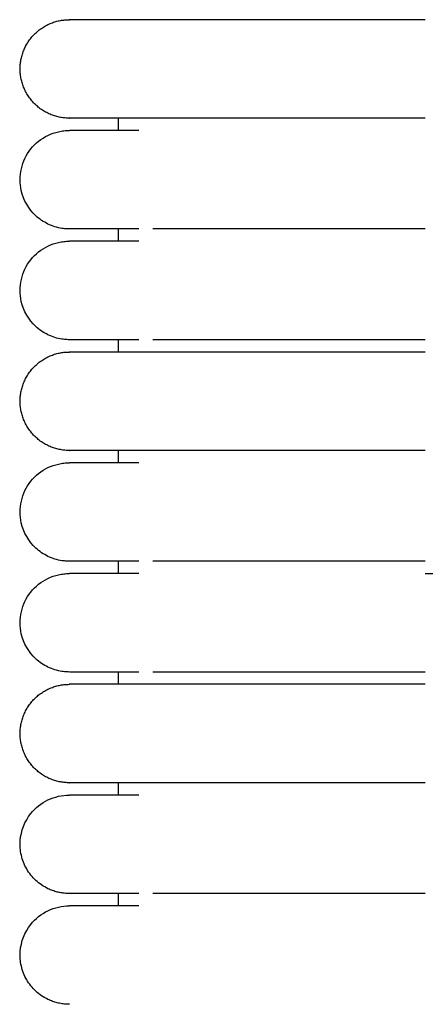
# Model space of a CAD drawing. Header units: millimetres. Extents: x -31695 to -19845, y -5614 to 7253.
# Tile 124 of 256: x -31406 to -31390, y 5315 to 5355. Entities that reach past the tile are written whole.
import ezdxf

# ---------------------------------------------------------------- set-up
doc = ezdxf.new("R2010")
doc.units = ezdxf.units.MM
doc.layers.add('2d', color=7, linetype='Continuous', true_color=0x000000)

msp = doc.modelspace()

# ---------------------------------------------------------------- linework, layer by layer
at = {"layer": '2d', "linetype": 'Continuous', "lineweight": -3}
for points, weights, knots in [([(-31404.204, 5351.495), (-31406.204, 5351.495), (-31406.204, 5353.495), (-31406.204, 5355.495), (-31404.204, 5355.495)], [1, 0.707106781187, 1, 0.707106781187, 1], [0, 0, 0, 1.570796, 1.570796, 3.141593, 3.141593, 3.141593]), ([(-31389.743, 5355.495), (-31394.714, 5355.495), (-31398.229, 5355.495), (-31400.58, 5355.495), (-31401.385, 5355.495)], [1, 0.853553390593, 0.853553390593, 0.853553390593, 0.919067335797], [0, 0, 0, 9.941125, 9.941125, 16.590224, 16.590224, 16.590224]), ([(-31389.743, 5351.495), (-31394.714, 5351.495), (-31398.229, 5351.495), (-31400.58, 5351.495), (-31401.385, 5351.495)], [1, 0.853553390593, 0.853553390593, 0.853553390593, 0.919067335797], [0, 0, 0, 9.941125, 9.941125, 16.590224, 16.590224, 16.590224]), ([(-31404.204, 5337.995), (-31406.204, 5337.995), (-31406.204, 5339.995), (-31406.204, 5341.995), (-31404.204, 5341.995)], [1, 0.707106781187, 1, 0.707106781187, 1], [0, 0, 0, 1.570796, 1.570796, 3.141593, 3.141593, 3.141593]), ([(-31389.743, 5341.995), (-31394.714, 5341.995), (-31398.229, 5341.995), (-31400.58, 5341.995), (-31401.385, 5341.995)], [1, 0.853553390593, 0.853553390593, 0.853553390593, 0.919067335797], [0, 0, 0, 9.941125, 9.941125, 16.590224, 16.590224, 16.590224]), ([(-31389.743, 5337.995), (-31394.714, 5337.995), (-31398.229, 5337.995), (-31400.58, 5337.995), (-31401.385, 5337.995)], [1, 0.853553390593, 0.853553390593, 0.853553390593, 0.919067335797], [0, 0, 0, 9.941125, 9.941125, 16.590224, 16.590224, 16.590224]), ([(-31404.204, 5324.495), (-31406.204, 5324.495), (-31406.204, 5326.495), (-31406.204, 5328.495), (-31404.204, 5328.495)], [1, 0.707106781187, 1, 0.707106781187, 1], [0, 0, 0, 1.570796, 1.570796, 3.141593, 3.141593, 3.141593]), ([(-31389.743, 5328.495), (-31394.714, 5328.495), (-31398.229, 5328.495), (-31400.58, 5328.495), (-31401.385, 5328.495)], [1, 0.853553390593, 0.853553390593, 0.853553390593, 0.919067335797], [0, 0, 0, 9.941125, 9.941125, 16.590224, 16.590224, 16.590224]), ([(-31389.743, 5324.495), (-31394.714, 5324.495), (-31398.229, 5324.495), (-31400.58, 5324.495), (-31401.385, 5324.495)], [1, 0.853553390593, 0.853553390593, 0.853553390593, 0.919067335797], [0, 0, 0, 9.941125, 9.941125, 16.590224, 16.590224, 16.590224])]:
    msp.add_rational_spline(points, weights, degree=2, knots=knots, dxfattribs=at)
for points in [[(-31401.385, 5355.495), (-31404.204, 5355.495), (-31404.204, 5355.495)], [(-31401.385, 5351.495), (-31404.204, 5351.495), (-31404.204, 5351.495)], [(-31401.385, 5341.995), (-31404.204, 5341.995), (-31404.204, 5341.995)], [(-31401.385, 5337.995), (-31404.204, 5337.995), (-31404.204, 5337.995)], [(-31401.385, 5328.495), (-31404.204, 5328.495), (-31404.204, 5328.495)], [(-31401.385, 5324.495), (-31404.204, 5324.495), (-31404.204, 5324.495)]]:
    msp.add_rational_spline(points, [0.919067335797, 0.951503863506, 1], degree=2, dxfattribs=at)
for points, degree in [([(-31402.204, 5350.995), (-31402.204, 5351.245), (-31402.204, 5351.495)], 2), ([(-31402.204, 5346.495), (-31402.204, 5346.745), (-31402.204, 5346.995)], 2), ([(-31402.204, 5341.995), (-31402.204, 5342.245), (-31402.204, 5342.495)], 2), ([(-31402.204, 5337.495), (-31402.204, 5337.745), (-31402.204, 5337.995)], 2), ([(-31402.204, 5332.995), (-31402.204, 5333.245), (-31402.204, 5333.495)], 2), ([(-31389.743, 5332.995), (-31380.974, 5332.995), (-31372.204, 5332.995)], 2), ([(-31402.204, 5328.495), (-31402.204, 5328.745), (-31402.204, 5328.995)], 2), ([(-31402.204, 5323.995), (-31402.204, 5324.245), (-31402.204, 5324.495)], 2), ([(-31404.2, 5319.995), (-31404.2, 5319.995), (-31404.2, 5319.995), (-31404.199, 5319.995)], 3), ([(-31402.204, 5319.495), (-31402.204, 5319.745), (-31402.204, 5319.995)], 2)]:
    msp.add_open_spline(points, degree=degree, dxfattribs=at)
for points, knots in [([(-31404.205, 5346.995), (-31404.238, 5346.995), (-31404.271, 5346.996), (-31404.371, 5347.001), (-31404.437, 5347.008), (-31404.503, 5347.017), (-31404.7, 5347.047), (-31404.892, 5347.107), (-31405.072, 5347.193), (-31405.252, 5347.28), (-31405.419, 5347.393), (-31405.565, 5347.529), (-31405.857, 5347.8), (-31406.066, 5348.161), (-31406.155, 5348.55), (-31406.221, 5348.842), (-31406.221, 5349.149), (-31406.154, 5349.44), (-31406.088, 5349.732), (-31405.955, 5350.008), (-31405.768, 5350.242), (-31405.582, 5350.476), (-31405.342, 5350.667), (-31405.072, 5350.797), (-31404.937, 5350.862), (-31404.795, 5350.912), (-31404.649, 5350.945), (-31404.576, 5350.962), (-31404.503, 5350.974), (-31404.391, 5350.987), (-31404.354, 5350.99), (-31404.288, 5350.993), (-31404.232, 5350.994), (-31404.204, 5350.995)], [23.444778, 23.444778, 23.444778, 23.444778, 23.445137, 23.445137, 23.445855, 23.445855, 23.445855, 24.046304, 24.046304, 24.046304, 24.647118, 24.647118, 24.647118, 25.861406, 25.861406, 25.861406, 26.766965, 26.766965, 26.766965, 27.671869, 27.671869, 27.671869, 28.577128, 28.577128, 28.577128, 29.026864, 29.026864, 29.026864, 29.266302, 29.266302, 29.386013, 29.386013, 29.475737, 29.475737, 29.475737, 29.475737]), ([(-31401.385, 5350.995), (-31402.071, 5350.995), (-31402.632, 5350.995), (-31403.066, 5350.995), (-31403.436, 5350.995), (-31403.715, 5350.995), (-31403.904, 5350.995), (-31404.092, 5350.995), (-31404.191, 5350.995), (-31404.204, 5350.995)], [0, 0, 0, 0, 8.649968, 8.649968, 8.649968, 15.950267, 15.950267, 15.950267, 23.144584, 23.144584, 23.144584, 23.144584]), ([(-31401.387, 5346.995), (-31402.07, 5346.995), (-31402.631, 5346.995), (-31403.067, 5346.995), (-31403.437, 5346.995), (-31403.715, 5346.995), (-31403.904, 5346.995), (-31404.092, 5346.995), (-31404.191, 5346.995), (-31404.204, 5346.995)], [0.006565, 0.006565, 0.006565, 0.006565, 8.58507, 8.58507, 8.58507, 15.830676, 15.830676, 15.830676, 22.971093, 22.971093, 22.971093, 22.971093]), ([(-31389.743, 5346.995), (-31389.943, 5346.995), (-31390.148, 5346.995), (-31390.347, 5346.995), (-31390.549, 5346.995), (-31390.75, 5346.995), (-31390.951, 5346.995), (-31391.152, 5346.995), (-31391.353, 5346.995), (-31391.553, 5346.995), (-31391.753, 5346.995), (-31391.952, 5346.995), (-31392.151, 5346.995), (-31392.35, 5346.995), (-31392.547, 5346.995), (-31392.744, 5346.995), (-31392.94, 5346.995), (-31393.136, 5346.995), (-31393.33, 5346.995), (-31393.524, 5346.995), (-31393.716, 5346.995), (-31393.907, 5346.995), (-31394.098, 5346.995), (-31394.287, 5346.995), (-31394.474, 5346.995), (-31394.662, 5346.995), (-31394.847, 5346.995), (-31395.029, 5346.995), (-31395.21, 5346.995), (-31395.389, 5346.995), (-31395.564, 5346.995), (-31395.739, 5346.995), (-31395.911, 5346.995), (-31396.08, 5346.995), (-31396.249, 5346.995), (-31396.414, 5346.995), (-31396.576, 5346.995), (-31396.738, 5346.995), (-31396.897, 5346.995), (-31397.051, 5346.995), (-31397.206, 5346.995), (-31397.358, 5346.995), (-31397.505, 5346.995), (-31397.579, 5346.995), (-31397.652, 5346.995), (-31397.724, 5346.995), (-31397.795, 5346.995), (-31397.866, 5346.995), (-31397.936, 5346.995), (-31398.076, 5346.995), (-31398.212, 5346.995), (-31398.344, 5346.995), (-31398.346, 5346.995), (-31398.348, 5346.995), (-31398.356, 5346.995), (-31398.36, 5346.995), (-31398.364, 5346.995), (-31398.368, 5346.995), (-31398.376, 5346.995), (-31398.383, 5346.995), (-31398.391, 5346.995), (-31398.395, 5346.995), (-31398.399, 5346.995), (-31398.403, 5346.995), (-31398.407, 5346.995), (-31398.41, 5346.995), (-31398.414, 5346.995), (-31398.418, 5346.995), (-31398.422, 5346.995), (-31398.426, 5346.995), (-31398.43, 5346.995), (-31398.434, 5346.995), (-31398.437, 5346.995), (-31398.468, 5346.995), (-31398.499, 5346.995), (-31398.53, 5346.995), (-31398.56, 5346.995), (-31398.591, 5346.995), (-31398.621, 5346.995), (-31398.651, 5346.995), (-31398.681, 5346.995), (-31398.712, 5346.995), (-31398.727, 5346.995), (-31398.742, 5346.995), (-31398.756, 5346.995), (-31398.764, 5346.995), (-31398.771, 5346.995), (-31398.779, 5346.995), (-31398.786, 5346.995), (-31398.794, 5346.995), (-31398.801, 5346.995), (-31398.831, 5346.995), (-31398.861, 5346.995), (-31398.89, 5346.995), (-31398.949, 5346.995), (-31399.007, 5346.995), (-31399.065, 5346.995), (-31399.123, 5346.995), (-31399.18, 5346.995), (-31399.236, 5346.995), (-31399.243, 5346.995), (-31399.25, 5346.995), (-31399.257, 5346.995), (-31399.264, 5346.995), (-31399.271, 5346.995), (-31399.278, 5346.995), (-31399.292, 5346.995), (-31399.306, 5346.995), (-31399.32, 5346.995), (-31399.348, 5346.995), (-31399.376, 5346.995), (-31399.403, 5346.995), (-31399.458, 5346.995), (-31399.513, 5346.995), (-31399.566, 5346.995), (-31399.62, 5346.995), (-31399.673, 5346.995), (-31399.725, 5346.995), (-31399.751, 5346.995), (-31399.777, 5346.995), (-31399.802, 5346.995), (-31399.828, 5346.995), (-31399.853, 5346.995), (-31399.879, 5346.995), (-31399.904, 5346.995), (-31399.929, 5346.995), (-31399.954, 5346.995), (-31399.966, 5346.995), (-31399.979, 5346.995), (-31399.991, 5346.995), (-31400.003, 5346.995), (-31400.016, 5346.995), (-31400.028, 5346.995), (-31400.04, 5346.995), (-31400.052, 5346.995), (-31400.064, 5346.995), (-31400.07, 5346.995), (-31400.077, 5346.995), (-31400.083, 5346.995), (-31400.089, 5346.995), (-31400.095, 5346.995), (-31400.101, 5346.995), (-31400.107, 5346.995), (-31400.113, 5346.995), (-31400.119, 5346.995), (-31400.125, 5346.995), (-31400.131, 5346.995), (-31400.137, 5346.995), (-31400.148, 5346.995), (-31400.16, 5346.995), (-31400.172, 5346.995), (-31400.22, 5346.995), (-31400.266, 5346.995), (-31400.311, 5346.995), (-31400.357, 5346.995), (-31400.401, 5346.995), (-31400.445, 5346.995), (-31400.451, 5346.995), (-31400.456, 5346.995), (-31400.461, 5346.995), (-31400.467, 5346.995), (-31400.472, 5346.995), (-31400.478, 5346.995), (-31400.483, 5346.995), (-31400.488, 5346.995), (-31400.494, 5346.995), (-31400.499, 5346.995), (-31400.505, 5346.995), (-31400.51, 5346.995), (-31400.531, 5346.995), (-31400.552, 5346.995), (-31400.573, 5346.995), (-31400.584, 5346.995), (-31400.594, 5346.995), (-31400.604, 5346.995), (-31400.615, 5346.995), (-31400.625, 5346.995), (-31400.635, 5346.995), (-31400.64, 5346.995), (-31400.645, 5346.995), (-31400.651, 5346.995), (-31400.653, 5346.995), (-31400.656, 5346.995), (-31400.666, 5346.995), (-31400.676, 5346.995), (-31400.686, 5346.995), (-31400.696, 5346.995), (-31400.701, 5346.995), (-31400.706, 5346.995), (-31400.711, 5346.995), (-31400.716, 5346.995), (-31400.721, 5346.995), (-31400.726, 5346.995), (-31400.728, 5346.995), (-31400.73, 5346.995), (-31400.74, 5346.995), (-31400.745, 5346.995), (-31400.75, 5346.995), (-31400.809, 5346.995)], [0, 0, 0, 0, 0.610352, 0.610352, 0.610352, 1.221914, 1.221914, 1.221914, 1.834593, 1.834593, 1.834593, 2.448279, 2.448279, 2.448279, 3.062869, 3.062869, 3.062869, 3.678272, 3.678272, 3.678272, 4.294421, 4.294421, 4.294421, 4.911292, 4.911292, 4.911292, 5.527268, 5.527268, 5.527268, 6.137545, 6.137545, 6.137545, 6.742439, 6.742439, 6.742439, 7.34201, 7.34201, 7.34201, 7.936189, 7.936189, 7.936189, 8.524855, 8.524855, 8.524855, 8.817036, 8.817036, 8.817036, 9.107758, 9.107758, 9.107758, 9.684719, 9.684719, 9.684719, 9.701619, 9.701619, 9.701619, 9.718528, 9.718528, 9.718528, 9.752369, 9.752369, 9.752369, 9.769301, 9.769301, 9.769301, 9.786241, 9.786241, 9.786241, 9.803188, 9.803188, 9.803188, 9.820142, 9.820142, 9.820142, 9.956045, 9.956045, 9.956045, 10.092419, 10.092419, 10.092419, 10.229258, 10.229258, 10.229258, 10.297849, 10.297849, 10.297849, 10.332188, 10.332188, 10.332188, 10.366554, 10.366554, 10.366554, 10.504303, 10.504303, 10.504303, 10.781133, 10.781133, 10.781133, 11.059703, 11.059703, 11.059703, 11.094645, 11.094645, 11.094645, 11.129613, 11.129613, 11.129613, 11.199627, 11.199627, 11.199627, 11.339971, 11.339971, 11.339971, 11.621902, 11.621902, 11.621902, 11.905464, 11.905464, 11.905464, 12.047848, 12.047848, 12.047848, 12.19063, 12.19063, 12.19063, 12.333808, 12.333808, 12.333808, 12.405545, 12.405545, 12.405545, 12.47738, 12.47738, 12.47738, 12.549314, 12.549314, 12.549314, 12.585317, 12.585317, 12.585317, 12.621345, 12.621345, 12.621345, 12.657398, 12.657398, 12.657398, 12.693474, 12.693474, 12.693474, 12.765701, 12.765701, 12.765701, 13.055579, 13.055579, 13.055579, 13.347016, 13.347016, 13.347016, 13.383555, 13.383555, 13.383555, 13.420119, 13.420119, 13.420119, 13.456707, 13.456707, 13.456707, 13.49332, 13.49332, 13.49332, 13.640015, 13.640015, 13.640015, 13.71351, 13.71351, 13.71351, 13.787103, 13.787103, 13.787103, 13.823937, 13.823937, 13.823937, 13.860796, 13.860796, 13.860796, 13.934588, 13.934588, 13.934588, 13.971521, 13.971521, 13.971521, 14.008479, 14.008479, 14.008479, 14.045462, 14.045462, 14.045462, 14.08247, 14.08247, 14.08247, 14.08247]), ([(-31404.205, 5342.495), (-31404.238, 5342.495), (-31404.271, 5342.496), (-31404.371, 5342.501), (-31404.437, 5342.508), (-31404.503, 5342.517), (-31404.7, 5342.547), (-31404.892, 5342.607), (-31405.072, 5342.693), (-31405.252, 5342.78), (-31405.419, 5342.893), (-31405.565, 5343.029), (-31405.857, 5343.3), (-31406.066, 5343.661), (-31406.155, 5344.05), (-31406.221, 5344.342), (-31406.221, 5344.649), (-31406.154, 5344.94), (-31406.088, 5345.232), (-31405.955, 5345.508), (-31405.768, 5345.742), (-31405.582, 5345.976), (-31405.342, 5346.167), (-31405.072, 5346.297), (-31404.937, 5346.362), (-31404.795, 5346.412), (-31404.649, 5346.445), (-31404.576, 5346.462), (-31404.503, 5346.474), (-31404.391, 5346.487), (-31404.354, 5346.49), (-31404.288, 5346.493), (-31404.232, 5346.494), (-31404.204, 5346.495)], [23.44531, 23.44531, 23.44531, 23.44531, 23.445492, 23.445492, 23.445855, 23.445855, 23.445855, 24.046304, 24.046304, 24.046304, 24.647119, 24.647119, 24.647119, 25.861406, 25.861406, 25.861406, 26.766966, 26.766966, 26.766966, 27.671869, 27.671869, 27.671869, 28.577128, 28.577128, 28.577128, 29.026865, 29.026865, 29.026865, 29.266302, 29.266302, 29.386013, 29.386013, 29.475738, 29.475738, 29.475738, 29.475738]), ([(-31401.385, 5346.495), (-31402.071, 5346.495), (-31402.632, 5346.495), (-31403.066, 5346.495), (-31403.436, 5346.495), (-31403.715, 5346.495), (-31403.904, 5346.495), (-31404.092, 5346.495), (-31404.191, 5346.495), (-31404.204, 5346.495)], [0, 0, 0, 0, 8.649968, 8.649968, 8.649968, 15.950267, 15.950267, 15.950267, 23.144584, 23.144584, 23.144584, 23.144584]), ([(-31401.387, 5342.495), (-31402.07, 5342.495), (-31402.631, 5342.495), (-31403.067, 5342.495), (-31403.437, 5342.495), (-31403.715, 5342.495), (-31403.904, 5342.495), (-31404.092, 5342.495), (-31404.191, 5342.495), (-31404.204, 5342.495)], [0.006565, 0.006565, 0.006565, 0.006565, 8.585071, 8.585071, 8.585071, 15.830677, 15.830677, 15.830677, 22.971094, 22.971094, 22.971094, 22.971094]), ([(-31389.743, 5342.495), (-31389.943, 5342.495), (-31390.148, 5342.495), (-31390.347, 5342.495), (-31390.549, 5342.495), (-31390.75, 5342.495), (-31390.951, 5342.495), (-31391.152, 5342.495), (-31391.353, 5342.495), (-31391.553, 5342.495), (-31391.753, 5342.495), (-31391.952, 5342.495), (-31392.151, 5342.495), (-31392.35, 5342.495), (-31392.547, 5342.495), (-31392.744, 5342.495), (-31392.94, 5342.495), (-31393.136, 5342.495), (-31393.33, 5342.495), (-31393.524, 5342.495), (-31393.716, 5342.495), (-31393.907, 5342.495), (-31394.098, 5342.495), (-31394.287, 5342.495), (-31394.474, 5342.495), (-31394.662, 5342.495), (-31394.847, 5342.495), (-31395.029, 5342.495), (-31395.21, 5342.495), (-31395.389, 5342.495), (-31395.564, 5342.495), (-31395.739, 5342.495), (-31395.911, 5342.495), (-31396.08, 5342.495), (-31396.248, 5342.495), (-31396.414, 5342.495), (-31396.576, 5342.495), (-31396.738, 5342.495), (-31396.897, 5342.495), (-31397.051, 5342.495), (-31397.206, 5342.495), (-31397.358, 5342.495), (-31397.505, 5342.495), (-31397.579, 5342.495), (-31397.652, 5342.495), (-31397.724, 5342.495), (-31397.795, 5342.495), (-31397.866, 5342.495), (-31397.936, 5342.495), (-31398.076, 5342.495), (-31398.212, 5342.495), (-31398.344, 5342.495), (-31398.346, 5342.495), (-31398.348, 5342.495), (-31398.356, 5342.495), (-31398.36, 5342.495), (-31398.364, 5342.495), (-31398.368, 5342.495), (-31398.376, 5342.495), (-31398.383, 5342.495), (-31398.391, 5342.495), (-31398.395, 5342.495), (-31398.399, 5342.495), (-31398.403, 5342.495), (-31398.407, 5342.495), (-31398.41, 5342.495), (-31398.414, 5342.495), (-31398.418, 5342.495), (-31398.422, 5342.495), (-31398.426, 5342.495), (-31398.43, 5342.495), (-31398.434, 5342.495), (-31398.437, 5342.495), (-31398.468, 5342.495), (-31398.499, 5342.495), (-31398.53, 5342.495), (-31398.56, 5342.495), (-31398.591, 5342.495), (-31398.621, 5342.495), (-31398.651, 5342.495), (-31398.681, 5342.495), (-31398.712, 5342.495), (-31398.727, 5342.495), (-31398.742, 5342.495), (-31398.756, 5342.495), (-31398.764, 5342.495), (-31398.771, 5342.495), (-31398.779, 5342.495), (-31398.786, 5342.495), (-31398.794, 5342.495), (-31398.801, 5342.495), (-31398.831, 5342.495), (-31398.861, 5342.495), (-31398.89, 5342.495), (-31398.949, 5342.495), (-31399.007, 5342.495), (-31399.065, 5342.495), (-31399.123, 5342.495), (-31399.18, 5342.495), (-31399.236, 5342.495), (-31399.243, 5342.495), (-31399.25, 5342.495), (-31399.257, 5342.495), (-31399.264, 5342.495), (-31399.271, 5342.495), (-31399.278, 5342.495), (-31399.292, 5342.495), (-31399.306, 5342.495), (-31399.32, 5342.495), (-31399.348, 5342.495), (-31399.376, 5342.495), (-31399.403, 5342.495), (-31399.458, 5342.495), (-31399.513, 5342.495), (-31399.566, 5342.495), (-31399.62, 5342.495), (-31399.673, 5342.495), (-31399.725, 5342.495), (-31399.751, 5342.495), (-31399.777, 5342.495), (-31399.802, 5342.495), (-31399.828, 5342.495), (-31399.853, 5342.495), (-31399.879, 5342.495), (-31399.904, 5342.495), (-31399.929, 5342.495), (-31399.954, 5342.495), (-31399.966, 5342.495), (-31399.979, 5342.495), (-31399.991, 5342.495), (-31400.003, 5342.495), (-31400.016, 5342.495), (-31400.028, 5342.495), (-31400.04, 5342.495), (-31400.052, 5342.495), (-31400.064, 5342.495), (-31400.07, 5342.495), (-31400.077, 5342.495), (-31400.083, 5342.495), (-31400.089, 5342.495), (-31400.095, 5342.495), (-31400.101, 5342.495), (-31400.107, 5342.495), (-31400.113, 5342.495), (-31400.119, 5342.495), (-31400.125, 5342.495), (-31400.131, 5342.495), (-31400.137, 5342.495), (-31400.148, 5342.495), (-31400.16, 5342.495), (-31400.172, 5342.495), (-31400.22, 5342.495), (-31400.266, 5342.495), (-31400.311, 5342.495), (-31400.357, 5342.495), (-31400.401, 5342.495), (-31400.445, 5342.495), (-31400.451, 5342.495), (-31400.456, 5342.495), (-31400.461, 5342.495), (-31400.467, 5342.495), (-31400.472, 5342.495), (-31400.478, 5342.495), (-31400.483, 5342.495), (-31400.488, 5342.495), (-31400.494, 5342.495), (-31400.499, 5342.495), (-31400.505, 5342.495), (-31400.51, 5342.495), (-31400.531, 5342.495), (-31400.552, 5342.495), (-31400.573, 5342.495), (-31400.584, 5342.495), (-31400.594, 5342.495), (-31400.604, 5342.495), (-31400.615, 5342.495), (-31400.625, 5342.495), (-31400.635, 5342.495), (-31400.64, 5342.495), (-31400.645, 5342.495), (-31400.651, 5342.495), (-31400.653, 5342.495), (-31400.656, 5342.495), (-31400.666, 5342.495), (-31400.676, 5342.495), (-31400.686, 5342.495), (-31400.696, 5342.495), (-31400.701, 5342.495), (-31400.706, 5342.495), (-31400.711, 5342.495), (-31400.716, 5342.495), (-31400.721, 5342.495), (-31400.726, 5342.495), (-31400.728, 5342.495), (-31400.73, 5342.495), (-31400.74, 5342.495), (-31400.745, 5342.495), (-31400.75, 5342.495), (-31400.809, 5342.495)], [0, 0, 0, 0, 0.610352, 0.610352, 0.610352, 1.221914, 1.221914, 1.221914, 1.834593, 1.834593, 1.834593, 2.448279, 2.448279, 2.448279, 3.062869, 3.062869, 3.062869, 3.678272, 3.678272, 3.678272, 4.294421, 4.294421, 4.294421, 4.911291, 4.911291, 4.911291, 5.527268, 5.527268, 5.527268, 6.137544, 6.137544, 6.137544, 6.742439, 6.742439, 6.742439, 7.34201, 7.34201, 7.34201, 7.936189, 7.936189, 7.936189, 8.524855, 8.524855, 8.524855, 8.817036, 8.817036, 8.817036, 9.107758, 9.107758, 9.107758, 9.684718, 9.684718, 9.684718, 9.701618, 9.701618, 9.701618, 9.718528, 9.718528, 9.718528, 9.752369, 9.752369, 9.752369, 9.769301, 9.769301, 9.769301, 9.78624, 9.78624, 9.78624, 9.803187, 9.803187, 9.803187, 9.820142, 9.820142, 9.820142, 9.956045, 9.956045, 9.956045, 10.092419, 10.092419, 10.092419, 10.229257, 10.229257, 10.229257, 10.297849, 10.297849, 10.297849, 10.332187, 10.332187, 10.332187, 10.366554, 10.366554, 10.366554, 10.504302, 10.504302, 10.504302, 10.781133, 10.781133, 10.781133, 11.059703, 11.059703, 11.059703, 11.094644, 11.094644, 11.094644, 11.129612, 11.129612, 11.129612, 11.199627, 11.199627, 11.199627, 11.33997, 11.33997, 11.33997, 11.621901, 11.621901, 11.621901, 11.905463, 11.905463, 11.905463, 12.047847, 12.047847, 12.047847, 12.190629, 12.190629, 12.190629, 12.333807, 12.333807, 12.333807, 12.405545, 12.405545, 12.405545, 12.47738, 12.47738, 12.47738, 12.549313, 12.549313, 12.549313, 12.585317, 12.585317, 12.585317, 12.621345, 12.621345, 12.621345, 12.657397, 12.657397, 12.657397, 12.693474, 12.693474, 12.693474, 12.7657, 12.7657, 12.7657, 13.055579, 13.055579, 13.055579, 13.347015, 13.347015, 13.347015, 13.383554, 13.383554, 13.383554, 13.420118, 13.420118, 13.420118, 13.456707, 13.456707, 13.456707, 13.493319, 13.493319, 13.493319, 13.640014, 13.640014, 13.640014, 13.713509, 13.713509, 13.713509, 13.787103, 13.787103, 13.787103, 13.823937, 13.823937, 13.823937, 13.860795, 13.860795, 13.860795, 13.934587, 13.934587, 13.934587, 13.97152, 13.97152, 13.97152, 14.008478, 14.008478, 14.008478, 14.045461, 14.045461, 14.045461, 14.08247, 14.08247, 14.08247, 14.08247]), ([(-31404.205, 5333.495), (-31404.238, 5333.495), (-31404.271, 5333.496), (-31404.371, 5333.501), (-31404.437, 5333.508), (-31404.503, 5333.517), (-31404.7, 5333.547), (-31404.892, 5333.607), (-31405.072, 5333.693), (-31405.252, 5333.78), (-31405.419, 5333.893), (-31405.565, 5334.029), (-31405.857, 5334.3), (-31406.066, 5334.661), (-31406.155, 5335.05), (-31406.221, 5335.342), (-31406.221, 5335.649), (-31406.154, 5335.94), (-31406.088, 5336.232), (-31405.955, 5336.508), (-31405.768, 5336.742), (-31405.582, 5336.976), (-31405.342, 5337.167), (-31405.072, 5337.297), (-31404.937, 5337.362), (-31404.795, 5337.412), (-31404.649, 5337.445), (-31404.576, 5337.462), (-31404.503, 5337.474), (-31404.391, 5337.487), (-31404.354, 5337.49), (-31404.288, 5337.493), (-31404.232, 5337.494), (-31404.204, 5337.495)], [23.445209, 23.445209, 23.445209, 23.445209, 23.445425, 23.445425, 23.445855, 23.445855, 23.445855, 24.046304, 24.046304, 24.046304, 24.647118, 24.647118, 24.647118, 25.861406, 25.861406, 25.861406, 26.766965, 26.766965, 26.766965, 27.671869, 27.671869, 27.671869, 28.577128, 28.577128, 28.577128, 29.026864, 29.026864, 29.026864, 29.266302, 29.266302, 29.386013, 29.386013, 29.475738, 29.475738, 29.475738, 29.475738]), ([(-31401.385, 5337.495), (-31402.071, 5337.495), (-31402.632, 5337.495), (-31403.066, 5337.495), (-31403.436, 5337.495), (-31403.715, 5337.495), (-31403.904, 5337.495), (-31404.092, 5337.495), (-31404.191, 5337.495), (-31404.204, 5337.495)], [0, 0, 0, 0, 8.649968, 8.649968, 8.649968, 15.950267, 15.950267, 15.950267, 23.144584, 23.144584, 23.144584, 23.144584]), ([(-31401.386, 5333.495), (-31402.069, 5333.495), (-31402.631, 5333.495), (-31403.067, 5333.495), (-31403.437, 5333.495), (-31403.715, 5333.495), (-31403.904, 5333.495), (-31404.092, 5333.495), (-31404.191, 5333.495), (-31404.204, 5333.495)], [0, 0, 0, 0, 8.585131, 8.585131, 8.585131, 15.830708, 15.830708, 15.830708, 22.971096, 22.971096, 22.971096, 22.971096]), ([(-31389.743, 5333.495), (-31389.943, 5333.495), (-31390.148, 5333.495), (-31390.347, 5333.495), (-31390.549, 5333.495), (-31390.75, 5333.495), (-31390.951, 5333.495), (-31391.152, 5333.495), (-31391.353, 5333.495), (-31391.553, 5333.495), (-31391.753, 5333.495), (-31391.952, 5333.495), (-31392.151, 5333.495), (-31392.35, 5333.495), (-31392.547, 5333.495), (-31392.744, 5333.495), (-31392.94, 5333.495), (-31393.136, 5333.495), (-31393.33, 5333.495), (-31393.524, 5333.495), (-31393.716, 5333.495), (-31393.907, 5333.495), (-31394.098, 5333.495), (-31394.287, 5333.495), (-31394.474, 5333.495), (-31394.662, 5333.495), (-31394.847, 5333.495), (-31395.029, 5333.495), (-31395.21, 5333.495), (-31395.389, 5333.495), (-31395.564, 5333.495), (-31395.739, 5333.495), (-31395.911, 5333.495), (-31396.08, 5333.495), (-31396.249, 5333.495), (-31396.414, 5333.495), (-31396.576, 5333.495), (-31396.738, 5333.495), (-31396.897, 5333.495), (-31397.051, 5333.495), (-31397.206, 5333.495), (-31397.358, 5333.495), (-31397.505, 5333.495), (-31397.579, 5333.495), (-31397.652, 5333.495), (-31397.724, 5333.495), (-31397.795, 5333.495), (-31397.866, 5333.495), (-31397.936, 5333.495), (-31398.076, 5333.495), (-31398.212, 5333.495), (-31398.344, 5333.495), (-31398.346, 5333.495), (-31398.348, 5333.495), (-31398.356, 5333.495), (-31398.36, 5333.495), (-31398.364, 5333.495), (-31398.368, 5333.495), (-31398.376, 5333.495), (-31398.383, 5333.495), (-31398.391, 5333.495), (-31398.395, 5333.495), (-31398.399, 5333.495), (-31398.403, 5333.495), (-31398.407, 5333.495), (-31398.41, 5333.495), (-31398.414, 5333.495), (-31398.418, 5333.495), (-31398.422, 5333.495), (-31398.426, 5333.495), (-31398.43, 5333.495), (-31398.434, 5333.495), (-31398.437, 5333.495), (-31398.468, 5333.495), (-31398.499, 5333.495), (-31398.53, 5333.495), (-31398.56, 5333.495), (-31398.591, 5333.495), (-31398.621, 5333.495), (-31398.651, 5333.495), (-31398.681, 5333.495), (-31398.712, 5333.495), (-31398.727, 5333.495), (-31398.742, 5333.495), (-31398.756, 5333.495), (-31398.764, 5333.495), (-31398.771, 5333.495), (-31398.779, 5333.495), (-31398.786, 5333.495), (-31398.794, 5333.495), (-31398.801, 5333.495), (-31398.831, 5333.495), (-31398.861, 5333.495), (-31398.89, 5333.495), (-31398.949, 5333.495), (-31399.007, 5333.495), (-31399.065, 5333.495), (-31399.123, 5333.495), (-31399.18, 5333.495), (-31399.236, 5333.495), (-31399.243, 5333.495), (-31399.25, 5333.495), (-31399.257, 5333.495), (-31399.264, 5333.495), (-31399.271, 5333.495), (-31399.278, 5333.495), (-31399.292, 5333.495), (-31399.306, 5333.495), (-31399.32, 5333.495), (-31399.348, 5333.495), (-31399.376, 5333.495), (-31399.403, 5333.495), (-31399.458, 5333.495), (-31399.513, 5333.495), (-31399.566, 5333.495), (-31399.62, 5333.495), (-31399.673, 5333.495), (-31399.725, 5333.495), (-31399.751, 5333.495), (-31399.777, 5333.495), (-31399.802, 5333.495), (-31399.828, 5333.495), (-31399.853, 5333.495), (-31399.879, 5333.495), (-31399.904, 5333.495), (-31399.929, 5333.495), (-31399.954, 5333.495), (-31399.966, 5333.495), (-31399.979, 5333.495), (-31399.991, 5333.495), (-31400.003, 5333.495), (-31400.016, 5333.495), (-31400.028, 5333.495), (-31400.04, 5333.495), (-31400.052, 5333.495), (-31400.064, 5333.495), (-31400.07, 5333.495), (-31400.077, 5333.495), (-31400.083, 5333.495), (-31400.089, 5333.495), (-31400.095, 5333.495), (-31400.101, 5333.495), (-31400.107, 5333.495), (-31400.113, 5333.495), (-31400.119, 5333.495), (-31400.125, 5333.495), (-31400.131, 5333.495), (-31400.137, 5333.495), (-31400.148, 5333.495), (-31400.16, 5333.495), (-31400.172, 5333.495), (-31400.22, 5333.495), (-31400.266, 5333.495), (-31400.311, 5333.495), (-31400.357, 5333.495), (-31400.401, 5333.495), (-31400.445, 5333.495), (-31400.451, 5333.495), (-31400.456, 5333.495), (-31400.461, 5333.495), (-31400.467, 5333.495), (-31400.472, 5333.495), (-31400.478, 5333.495), (-31400.483, 5333.495), (-31400.488, 5333.495), (-31400.494, 5333.495), (-31400.499, 5333.495), (-31400.505, 5333.495), (-31400.51, 5333.495), (-31400.531, 5333.495), (-31400.552, 5333.495), (-31400.573, 5333.495), (-31400.584, 5333.495), (-31400.594, 5333.495), (-31400.604, 5333.495), (-31400.615, 5333.495), (-31400.625, 5333.495), (-31400.635, 5333.495), (-31400.64, 5333.495), (-31400.645, 5333.495), (-31400.651, 5333.495), (-31400.653, 5333.495), (-31400.656, 5333.495), (-31400.666, 5333.495), (-31400.676, 5333.495), (-31400.686, 5333.495), (-31400.696, 5333.495), (-31400.701, 5333.495), (-31400.706, 5333.495), (-31400.711, 5333.495), (-31400.716, 5333.495), (-31400.721, 5333.495), (-31400.726, 5333.495), (-31400.728, 5333.495), (-31400.73, 5333.495), (-31400.74, 5333.495), (-31400.745, 5333.495), (-31400.75, 5333.495), (-31400.809, 5333.495)], [0, 0, 0, 0, 0.610352, 0.610352, 0.610352, 1.221914, 1.221914, 1.221914, 1.834593, 1.834593, 1.834593, 2.448279, 2.448279, 2.448279, 3.062869, 3.062869, 3.062869, 3.678272, 3.678272, 3.678272, 4.294421, 4.294421, 4.294421, 4.911291, 4.911291, 4.911291, 5.527268, 5.527268, 5.527268, 6.137544, 6.137544, 6.137544, 6.742439, 6.742439, 6.742439, 7.34201, 7.34201, 7.34201, 7.936189, 7.936189, 7.936189, 8.524855, 8.524855, 8.524855, 8.817036, 8.817036, 8.817036, 9.107758, 9.107758, 9.107758, 9.684719, 9.684719, 9.684719, 9.701618, 9.701618, 9.701618, 9.718528, 9.718528, 9.718528, 9.752369, 9.752369, 9.752369, 9.769301, 9.769301, 9.769301, 9.786241, 9.786241, 9.786241, 9.803188, 9.803188, 9.803188, 9.820142, 9.820142, 9.820142, 9.956045, 9.956045, 9.956045, 10.092419, 10.092419, 10.092419, 10.229257, 10.229257, 10.229257, 10.297849, 10.297849, 10.297849, 10.332187, 10.332187, 10.332187, 10.366554, 10.366554, 10.366554, 10.504302, 10.504302, 10.504302, 10.781133, 10.781133, 10.781133, 11.059703, 11.059703, 11.059703, 11.094644, 11.094644, 11.094644, 11.129612, 11.129612, 11.129612, 11.199627, 11.199627, 11.199627, 11.33997, 11.33997, 11.33997, 11.621901, 11.621901, 11.621901, 11.905464, 11.905464, 11.905464, 12.047847, 12.047847, 12.047847, 12.19063, 12.19063, 12.19063, 12.333808, 12.333808, 12.333808, 12.405545, 12.405545, 12.405545, 12.47738, 12.47738, 12.47738, 12.549313, 12.549313, 12.549313, 12.585317, 12.585317, 12.585317, 12.621345, 12.621345, 12.621345, 12.657397, 12.657397, 12.657397, 12.693474, 12.693474, 12.693474, 12.7657, 12.7657, 12.7657, 13.055579, 13.055579, 13.055579, 13.347015, 13.347015, 13.347015, 13.383555, 13.383555, 13.383555, 13.420119, 13.420119, 13.420119, 13.456707, 13.456707, 13.456707, 13.49332, 13.49332, 13.49332, 13.640014, 13.640014, 13.640014, 13.713509, 13.713509, 13.713509, 13.787103, 13.787103, 13.787103, 13.823937, 13.823937, 13.823937, 13.860796, 13.860796, 13.860796, 13.934587, 13.934587, 13.934587, 13.97152, 13.97152, 13.97152, 14.008478, 14.008478, 14.008478, 14.045462, 14.045462, 14.045462, 14.08247, 14.08247, 14.08247, 14.08247]), ([(-31404.205, 5328.995), (-31404.238, 5328.995), (-31404.271, 5328.996), (-31404.371, 5329.001), (-31404.437, 5329.008), (-31404.503, 5329.017), (-31404.7, 5329.047), (-31404.892, 5329.107), (-31405.072, 5329.193), (-31405.252, 5329.28), (-31405.419, 5329.393), (-31405.565, 5329.529), (-31405.857, 5329.8), (-31406.066, 5330.161), (-31406.155, 5330.55), (-31406.221, 5330.842), (-31406.221, 5331.149), (-31406.154, 5331.44), (-31406.088, 5331.732), (-31405.955, 5332.008), (-31405.768, 5332.242), (-31405.582, 5332.476), (-31405.342, 5332.667), (-31405.072, 5332.797), (-31404.937, 5332.862), (-31404.795, 5332.912), (-31404.649, 5332.945), (-31404.576, 5332.962), (-31404.503, 5332.974), (-31404.391, 5332.987), (-31404.354, 5332.99), (-31404.288, 5332.993), (-31404.232, 5332.994), (-31404.204, 5332.995)], [23.44557, 23.44557, 23.44557, 23.44557, 23.445665, 23.445665, 23.445855, 23.445855, 23.445855, 24.046304, 24.046304, 24.046304, 24.647119, 24.647119, 24.647119, 25.861406, 25.861406, 25.861406, 26.766966, 26.766966, 26.766966, 27.67187, 27.67187, 27.67187, 28.577128, 28.577128, 28.577128, 29.026865, 29.026865, 29.026865, 29.266302, 29.266302, 29.386013, 29.386013, 29.475738, 29.475738, 29.475738, 29.475738]), ([(-31401.385, 5332.995), (-31402.071, 5332.995), (-31402.632, 5332.995), (-31403.066, 5332.995), (-31403.436, 5332.995), (-31403.715, 5332.995), (-31403.904, 5332.995), (-31404.092, 5332.995), (-31404.191, 5332.995), (-31404.204, 5332.995)], [0, 0, 0, 0, 8.649968, 8.649968, 8.649968, 15.950267, 15.950267, 15.950267, 23.144584, 23.144584, 23.144584, 23.144584]), ([(-31401.386, 5328.995), (-31402.069, 5328.995), (-31402.631, 5328.995), (-31403.067, 5328.995), (-31403.437, 5328.995), (-31403.715, 5328.995), (-31403.904, 5328.995), (-31404.092, 5328.995), (-31404.191, 5328.995), (-31404.204, 5328.995)], [0, 0, 0, 0, 8.585132, 8.585132, 8.585132, 15.830709, 15.830709, 15.830709, 22.971097, 22.971097, 22.971097, 22.971097]), ([(-31389.743, 5328.995), (-31389.943, 5328.995), (-31390.148, 5328.995), (-31390.347, 5328.995), (-31390.549, 5328.995), (-31390.75, 5328.995), (-31390.951, 5328.995), (-31391.152, 5328.995), (-31391.353, 5328.995), (-31391.553, 5328.995), (-31391.753, 5328.995), (-31391.952, 5328.995), (-31392.151, 5328.995), (-31392.35, 5328.995), (-31392.547, 5328.995), (-31392.744, 5328.995), (-31392.94, 5328.995), (-31393.136, 5328.995), (-31393.33, 5328.995), (-31393.524, 5328.995), (-31393.716, 5328.995), (-31393.907, 5328.995), (-31394.098, 5328.995), (-31394.287, 5328.995), (-31394.474, 5328.995), (-31394.661, 5328.995), (-31394.846, 5328.995), (-31395.029, 5328.995), (-31395.21, 5328.995), (-31395.389, 5328.995), (-31395.564, 5328.995), (-31395.739, 5328.995), (-31395.911, 5328.995), (-31396.08, 5328.995), (-31396.248, 5328.995), (-31396.414, 5328.995), (-31396.576, 5328.995), (-31396.738, 5328.995), (-31396.897, 5328.995), (-31397.051, 5328.995), (-31397.206, 5328.995), (-31397.358, 5328.995), (-31397.505, 5328.995), (-31397.579, 5328.995), (-31397.652, 5328.995), (-31397.724, 5328.995), (-31397.795, 5328.995), (-31397.866, 5328.995), (-31397.936, 5328.995), (-31398.076, 5328.995), (-31398.212, 5328.995), (-31398.344, 5328.995), (-31398.346, 5328.995), (-31398.348, 5328.995), (-31398.356, 5328.995), (-31398.36, 5328.995), (-31398.364, 5328.995), (-31398.368, 5328.995), (-31398.376, 5328.995), (-31398.383, 5328.995), (-31398.391, 5328.995), (-31398.395, 5328.995), (-31398.399, 5328.995), (-31398.403, 5328.995), (-31398.407, 5328.995), (-31398.41, 5328.995), (-31398.414, 5328.995), (-31398.418, 5328.995), (-31398.422, 5328.995), (-31398.426, 5328.995), (-31398.43, 5328.995), (-31398.434, 5328.995), (-31398.437, 5328.995), (-31398.468, 5328.995), (-31398.499, 5328.995), (-31398.53, 5328.995), (-31398.56, 5328.995), (-31398.591, 5328.995), (-31398.621, 5328.995), (-31398.651, 5328.995), (-31398.681, 5328.995), (-31398.712, 5328.995), (-31398.727, 5328.995), (-31398.742, 5328.995), (-31398.756, 5328.995), (-31398.764, 5328.995), (-31398.771, 5328.995), (-31398.779, 5328.995), (-31398.786, 5328.995), (-31398.794, 5328.995), (-31398.801, 5328.995), (-31398.831, 5328.995), (-31398.861, 5328.995), (-31398.89, 5328.995), (-31398.949, 5328.995), (-31399.007, 5328.995), (-31399.065, 5328.995), (-31399.123, 5328.995), (-31399.18, 5328.995), (-31399.236, 5328.995), (-31399.243, 5328.995), (-31399.25, 5328.995), (-31399.257, 5328.995), (-31399.264, 5328.995), (-31399.271, 5328.995), (-31399.278, 5328.995), (-31399.292, 5328.995), (-31399.306, 5328.995), (-31399.32, 5328.995), (-31399.348, 5328.995), (-31399.376, 5328.995), (-31399.403, 5328.995), (-31399.458, 5328.995), (-31399.513, 5328.995), (-31399.566, 5328.995), (-31399.62, 5328.995), (-31399.673, 5328.995), (-31399.725, 5328.995), (-31399.751, 5328.995), (-31399.777, 5328.995), (-31399.802, 5328.995), (-31399.828, 5328.995), (-31399.853, 5328.995), (-31399.879, 5328.995), (-31399.904, 5328.995), (-31399.929, 5328.995), (-31399.954, 5328.995), (-31399.966, 5328.995), (-31399.979, 5328.995), (-31399.991, 5328.995), (-31400.003, 5328.995), (-31400.016, 5328.995), (-31400.028, 5328.995), (-31400.04, 5328.995), (-31400.052, 5328.995), (-31400.064, 5328.995), (-31400.07, 5328.995), (-31400.077, 5328.995), (-31400.083, 5328.995), (-31400.089, 5328.995), (-31400.095, 5328.995), (-31400.101, 5328.995), (-31400.107, 5328.995), (-31400.113, 5328.995), (-31400.119, 5328.995), (-31400.125, 5328.995), (-31400.131, 5328.995), (-31400.137, 5328.995), (-31400.148, 5328.995), (-31400.16, 5328.995), (-31400.172, 5328.995), (-31400.22, 5328.995), (-31400.266, 5328.995), (-31400.311, 5328.995), (-31400.357, 5328.995), (-31400.401, 5328.995), (-31400.445, 5328.995), (-31400.451, 5328.995), (-31400.456, 5328.995), (-31400.461, 5328.995), (-31400.467, 5328.995), (-31400.472, 5328.995), (-31400.478, 5328.995), (-31400.483, 5328.995), (-31400.488, 5328.995), (-31400.494, 5328.995), (-31400.499, 5328.995), (-31400.505, 5328.995), (-31400.51, 5328.995), (-31400.531, 5328.995), (-31400.552, 5328.995), (-31400.573, 5328.995), (-31400.584, 5328.995), (-31400.594, 5328.995), (-31400.604, 5328.995), (-31400.615, 5328.995), (-31400.625, 5328.995), (-31400.635, 5328.995), (-31400.64, 5328.995), (-31400.645, 5328.995), (-31400.651, 5328.995), (-31400.653, 5328.995), (-31400.656, 5328.995), (-31400.666, 5328.995), (-31400.676, 5328.995), (-31400.686, 5328.995), (-31400.696, 5328.995), (-31400.701, 5328.995), (-31400.706, 5328.995), (-31400.711, 5328.995), (-31400.716, 5328.995), (-31400.721, 5328.995), (-31400.726, 5328.995), (-31400.728, 5328.995), (-31400.73, 5328.995), (-31400.74, 5328.995), (-31400.745, 5328.995), (-31400.75, 5328.995), (-31400.809, 5328.995)], [0, 0, 0, 0, 0.610352, 0.610352, 0.610352, 1.221914, 1.221914, 1.221914, 1.834593, 1.834593, 1.834593, 2.44828, 2.44828, 2.44828, 3.06287, 3.06287, 3.06287, 3.678272, 3.678272, 3.678272, 4.294421, 4.294421, 4.294421, 4.911292, 4.911292, 4.911292, 5.527269, 5.527269, 5.527269, 6.137545, 6.137545, 6.137545, 6.74244, 6.74244, 6.74244, 7.342011, 7.342011, 7.342011, 7.93619, 7.93619, 7.93619, 8.524856, 8.524856, 8.524856, 8.817037, 8.817037, 8.817037, 9.107759, 9.107759, 9.107759, 9.68472, 9.68472, 9.68472, 9.70162, 9.70162, 9.70162, 9.718529, 9.718529, 9.718529, 9.75237, 9.75237, 9.75237, 9.769302, 9.769302, 9.769302, 9.786242, 9.786242, 9.786242, 9.803189, 9.803189, 9.803189, 9.820143, 9.820143, 9.820143, 9.956046, 9.956046, 9.956046, 10.09242, 10.09242, 10.09242, 10.229259, 10.229259, 10.229259, 10.29785, 10.29785, 10.29785, 10.332189, 10.332189, 10.332189, 10.366555, 10.366555, 10.366555, 10.504303, 10.504303, 10.504303, 10.781134, 10.781134, 10.781134, 11.059704, 11.059704, 11.059704, 11.094646, 11.094646, 11.094646, 11.129613, 11.129613, 11.129613, 11.199628, 11.199628, 11.199628, 11.339972, 11.339972, 11.339972, 11.621903, 11.621903, 11.621903, 11.905465, 11.905465, 11.905465, 12.047849, 12.047849, 12.047849, 12.190631, 12.190631, 12.190631, 12.333809, 12.333809, 12.333809, 12.405546, 12.405546, 12.405546, 12.477381, 12.477381, 12.477381, 12.549315, 12.549315, 12.549315, 12.585318, 12.585318, 12.585318, 12.621346, 12.621346, 12.621346, 12.657398, 12.657398, 12.657398, 12.693475, 12.693475, 12.693475, 12.765701, 12.765701, 12.765701, 13.05558, 13.05558, 13.05558, 13.347017, 13.347017, 13.347017, 13.383556, 13.383556, 13.383556, 13.42012, 13.42012, 13.42012, 13.456708, 13.456708, 13.456708, 13.493321, 13.493321, 13.493321, 13.640015, 13.640015, 13.640015, 13.71351, 13.71351, 13.71351, 13.787104, 13.787104, 13.787104, 13.823938, 13.823938, 13.823938, 13.860797, 13.860797, 13.860797, 13.934588, 13.934588, 13.934588, 13.971522, 13.971522, 13.971522, 14.00848, 14.00848, 14.00848, 14.045463, 14.045463, 14.045463, 14.082471, 14.082471, 14.082471, 14.082471]), ([(-31404.2, 5319.995), (-31404.237, 5319.996), (-31404.271, 5319.997), (-31404.304, 5319.998), (-31404.337, 5320), (-31404.37, 5320.003), (-31404.403, 5320.005), (-31404.436, 5320.01), (-31404.469, 5320.014), (-31404.502, 5320.018), (-31404.535, 5320.024), (-31404.568, 5320.029), (-31404.6, 5320.035), (-31404.633, 5320.043), (-31404.665, 5320.05), (-31404.698, 5320.057), (-31404.73, 5320.066), (-31404.762, 5320.075), (-31404.794, 5320.084), (-31404.825, 5320.095), (-31404.857, 5320.105), (-31404.888, 5320.116), (-31404.919, 5320.128), (-31404.95, 5320.14), (-31404.981, 5320.152), (-31405.011, 5320.165), (-31405.042, 5320.179), (-31405.072, 5320.193), (-31405.252, 5320.279), (-31405.418, 5320.393), (-31405.565, 5320.529), (-31405.711, 5320.665), (-31405.837, 5320.822), (-31405.936, 5320.995), (-31406.036, 5321.168), (-31406.11, 5321.355), (-31406.154, 5321.55), (-31406.199, 5321.744), (-31406.214, 5321.946), (-31406.199, 5322.145), (-31406.169, 5322.542), (-31406.017, 5322.93), (-31405.768, 5323.242), (-31405.582, 5323.476), (-31405.342, 5323.667), (-31405.072, 5323.797), (-31404.803, 5323.927), (-31404.504, 5323.995), (-31404.204, 5323.995)], [27.520768, 27.520768, 27.520768, 27.520768, 28.585189, 28.585189, 28.585189, 29.649609, 29.649609, 29.649609, 30.71403, 30.71403, 30.71403, 31.77845, 31.77845, 31.77845, 32.842871, 32.842871, 32.842871, 33.907291, 33.907291, 33.907291, 34.971712, 34.971712, 34.971712, 36.036132, 36.036132, 36.036132, 37.100553, 37.100553, 37.100553, 37.740117, 37.740117, 37.740117, 38.379361, 38.379361, 38.379361, 39.018713, 39.018713, 39.018713, 39.658369, 39.658369, 39.658369, 40.950988, 40.950988, 40.950988, 41.914881, 41.914881, 41.914881, 42.878079, 42.878079, 42.878079, 42.878079]), ([(-31401.386, 5323.995), (-31402.071, 5323.995), (-31402.632, 5323.995), (-31403.066, 5323.995), (-31403.437, 5323.995), (-31403.715, 5323.995), (-31403.904, 5323.995), (-31404.092, 5323.995), (-31404.191, 5323.995), (-31404.204, 5323.995)], [0, 0, 0, 0, 8.64999, 8.64999, 8.64999, 15.950307, 15.950307, 15.950307, 23.144641, 23.144641, 23.144641, 23.144641]), ([(-31401.386, 5319.995), (-31402.069, 5319.995), (-31402.628, 5319.995), (-31403.062, 5319.995), (-31403.432, 5319.995), (-31403.71, 5319.995), (-31403.899, 5319.995), (-31404.088, 5319.995), (-31404.186, 5319.995), (-31404.199, 5319.995)], [0.021129, 0.021129, 0.021129, 0.021129, 8.582817, 8.582817, 8.582817, 15.826699, 15.826699, 15.826699, 22.965417, 22.965417, 22.965417, 22.965417]), ([(-31389.743, 5319.995), (-31389.943, 5319.995), (-31390.148, 5319.995), (-31390.347, 5319.995), (-31390.549, 5319.995), (-31390.75, 5319.995), (-31390.951, 5319.995), (-31391.152, 5319.995), (-31391.353, 5319.995), (-31391.553, 5319.995), (-31391.753, 5319.995), (-31391.952, 5319.995), (-31392.151, 5319.995), (-31392.35, 5319.995), (-31392.547, 5319.995), (-31392.744, 5319.995), (-31392.94, 5319.995), (-31393.136, 5319.995), (-31393.33, 5319.995), (-31393.524, 5319.995), (-31393.716, 5319.995), (-31393.907, 5319.995), (-31394.098, 5319.995), (-31394.287, 5319.995), (-31394.474, 5319.995), (-31394.661, 5319.995), (-31394.846, 5319.995), (-31395.029, 5319.995), (-31395.21, 5319.995), (-31395.389, 5319.995), (-31395.564, 5319.995), (-31395.739, 5319.995), (-31395.911, 5319.995), (-31396.08, 5319.995), (-31396.248, 5319.995), (-31396.414, 5319.995), (-31396.576, 5319.995), (-31396.738, 5319.995), (-31396.897, 5319.995), (-31397.051, 5319.995), (-31397.206, 5319.995), (-31397.358, 5319.995), (-31397.505, 5319.995), (-31397.579, 5319.995), (-31397.652, 5319.995), (-31397.724, 5319.995), (-31397.795, 5319.995), (-31397.866, 5319.995), (-31397.936, 5319.995), (-31398.076, 5319.995), (-31398.212, 5319.995), (-31398.344, 5319.995), (-31398.346, 5319.995), (-31398.348, 5319.995), (-31398.356, 5319.995), (-31398.36, 5319.995), (-31398.364, 5319.995), (-31398.368, 5319.995), (-31398.376, 5319.995), (-31398.383, 5319.995), (-31398.391, 5319.995), (-31398.395, 5319.995), (-31398.399, 5319.995), (-31398.403, 5319.995), (-31398.407, 5319.995), (-31398.41, 5319.995), (-31398.414, 5319.995), (-31398.418, 5319.995), (-31398.422, 5319.995), (-31398.426, 5319.995), (-31398.43, 5319.995), (-31398.434, 5319.995), (-31398.437, 5319.995), (-31398.468, 5319.995), (-31398.499, 5319.995), (-31398.53, 5319.995), (-31398.56, 5319.995), (-31398.591, 5319.995), (-31398.621, 5319.995), (-31398.651, 5319.995), (-31398.681, 5319.995), (-31398.712, 5319.995), (-31398.727, 5319.995), (-31398.742, 5319.995), (-31398.756, 5319.995), (-31398.764, 5319.995), (-31398.771, 5319.995), (-31398.779, 5319.995), (-31398.786, 5319.995), (-31398.794, 5319.995), (-31398.801, 5319.995), (-31398.831, 5319.995), (-31398.861, 5319.995), (-31398.89, 5319.995), (-31398.949, 5319.995), (-31399.007, 5319.995), (-31399.065, 5319.995), (-31399.123, 5319.995), (-31399.18, 5319.995), (-31399.236, 5319.995), (-31399.243, 5319.995), (-31399.25, 5319.995), (-31399.257, 5319.995), (-31399.264, 5319.995), (-31399.271, 5319.995), (-31399.278, 5319.995), (-31399.292, 5319.995), (-31399.306, 5319.995), (-31399.32, 5319.995), (-31399.348, 5319.995), (-31399.376, 5319.995), (-31399.403, 5319.995), (-31399.458, 5319.995), (-31399.513, 5319.995), (-31399.566, 5319.995), (-31399.62, 5319.995), (-31399.673, 5319.995), (-31399.725, 5319.995), (-31399.751, 5319.995), (-31399.777, 5319.995), (-31399.802, 5319.995), (-31399.828, 5319.995), (-31399.853, 5319.995), (-31399.879, 5319.995), (-31399.904, 5319.995), (-31399.929, 5319.995), (-31399.954, 5319.995), (-31399.966, 5319.995), (-31399.979, 5319.995), (-31399.991, 5319.995), (-31400.003, 5319.995), (-31400.016, 5319.995), (-31400.028, 5319.995), (-31400.04, 5319.995), (-31400.052, 5319.995), (-31400.064, 5319.995), (-31400.07, 5319.995), (-31400.077, 5319.995), (-31400.083, 5319.995), (-31400.089, 5319.995), (-31400.095, 5319.995), (-31400.101, 5319.995), (-31400.107, 5319.995), (-31400.113, 5319.995), (-31400.119, 5319.995), (-31400.125, 5319.995), (-31400.131, 5319.995), (-31400.137, 5319.995), (-31400.148, 5319.995), (-31400.16, 5319.995), (-31400.172, 5319.995), (-31400.22, 5319.995), (-31400.266, 5319.995), (-31400.311, 5319.995), (-31400.357, 5319.995), (-31400.401, 5319.995), (-31400.445, 5319.995), (-31400.451, 5319.995), (-31400.456, 5319.995), (-31400.461, 5319.995), (-31400.467, 5319.995), (-31400.472, 5319.995), (-31400.478, 5319.995), (-31400.483, 5319.995), (-31400.488, 5319.995), (-31400.494, 5319.995), (-31400.499, 5319.995), (-31400.505, 5319.995), (-31400.51, 5319.995), (-31400.531, 5319.995), (-31400.552, 5319.995), (-31400.573, 5319.995), (-31400.584, 5319.995), (-31400.594, 5319.995), (-31400.604, 5319.995), (-31400.615, 5319.995), (-31400.625, 5319.995), (-31400.635, 5319.995), (-31400.64, 5319.995), (-31400.645, 5319.995), (-31400.651, 5319.995), (-31400.653, 5319.995), (-31400.656, 5319.995), (-31400.666, 5319.995), (-31400.676, 5319.995), (-31400.686, 5319.995), (-31400.696, 5319.995), (-31400.701, 5319.995), (-31400.706, 5319.995), (-31400.711, 5319.995), (-31400.716, 5319.995), (-31400.721, 5319.995), (-31400.726, 5319.995), (-31400.728, 5319.995), (-31400.73, 5319.995), (-31400.74, 5319.995), (-31400.745, 5319.995), (-31400.75, 5319.995), (-31400.809, 5319.995)], [0, 0, 0, 0, 0.610352, 0.610352, 0.610352, 1.221914, 1.221914, 1.221914, 1.834593, 1.834593, 1.834593, 2.448279, 2.448279, 2.448279, 3.062869, 3.062869, 3.062869, 3.678272, 3.678272, 3.678272, 4.294421, 4.294421, 4.294421, 4.911291, 4.911291, 4.911291, 5.527268, 5.527268, 5.527268, 6.137544, 6.137544, 6.137544, 6.742439, 6.742439, 6.742439, 7.34201, 7.34201, 7.34201, 7.936189, 7.936189, 7.936189, 8.524855, 8.524855, 8.524855, 8.817036, 8.817036, 8.817036, 9.107758, 9.107758, 9.107758, 9.684719, 9.684719, 9.684719, 9.701619, 9.701619, 9.701619, 9.718528, 9.718528, 9.718528, 9.752369, 9.752369, 9.752369, 9.769301, 9.769301, 9.769301, 9.786241, 9.786241, 9.786241, 9.803188, 9.803188, 9.803188, 9.820142, 9.820142, 9.820142, 9.956045, 9.956045, 9.956045, 10.092419, 10.092419, 10.092419, 10.229258, 10.229258, 10.229258, 10.297849, 10.297849, 10.297849, 10.332187, 10.332187, 10.332187, 10.366554, 10.366554, 10.366554, 10.504302, 10.504302, 10.504302, 10.781133, 10.781133, 10.781133, 11.059703, 11.059703, 11.059703, 11.094644, 11.094644, 11.094644, 11.129612, 11.129612, 11.129612, 11.199627, 11.199627, 11.199627, 11.33997, 11.33997, 11.33997, 11.621901, 11.621901, 11.621901, 11.905464, 11.905464, 11.905464, 12.047847, 12.047847, 12.047847, 12.19063, 12.19063, 12.19063, 12.333808, 12.333808, 12.333808, 12.405545, 12.405545, 12.405545, 12.47738, 12.47738, 12.47738, 12.549313, 12.549313, 12.549313, 12.585317, 12.585317, 12.585317, 12.621345, 12.621345, 12.621345, 12.657397, 12.657397, 12.657397, 12.693474, 12.693474, 12.693474, 12.7657, 12.7657, 12.7657, 13.055579, 13.055579, 13.055579, 13.347015, 13.347015, 13.347015, 13.383555, 13.383555, 13.383555, 13.420119, 13.420119, 13.420119, 13.456707, 13.456707, 13.456707, 13.49332, 13.49332, 13.49332, 13.640014, 13.640014, 13.640014, 13.713509, 13.713509, 13.713509, 13.787103, 13.787103, 13.787103, 13.823937, 13.823937, 13.823937, 13.860796, 13.860796, 13.860796, 13.934587, 13.934587, 13.934587, 13.97152, 13.97152, 13.97152, 14.008478, 14.008478, 14.008478, 14.045462, 14.045462, 14.045462, 14.08247, 14.08247, 14.08247, 14.08247]), ([(-31404.2, 5315.495), (-31404.237, 5315.496), (-31404.271, 5315.497), (-31404.304, 5315.498), (-31404.337, 5315.5), (-31404.37, 5315.503), (-31404.403, 5315.505), (-31404.436, 5315.51), (-31404.469, 5315.514), (-31404.502, 5315.518), (-31404.535, 5315.524), (-31404.568, 5315.529), (-31404.6, 5315.535), (-31404.633, 5315.543), (-31404.665, 5315.55), (-31404.698, 5315.557), (-31404.73, 5315.566), (-31404.762, 5315.575), (-31404.794, 5315.584), (-31404.825, 5315.595), (-31404.857, 5315.605), (-31404.888, 5315.616), (-31404.919, 5315.628), (-31404.95, 5315.64), (-31404.981, 5315.652), (-31405.011, 5315.665), (-31405.042, 5315.679), (-31405.072, 5315.693), (-31405.252, 5315.779), (-31405.418, 5315.893), (-31405.565, 5316.029), (-31405.711, 5316.165), (-31405.837, 5316.322), (-31405.936, 5316.495), (-31406.036, 5316.668), (-31406.11, 5316.855), (-31406.154, 5317.05), (-31406.199, 5317.244), (-31406.214, 5317.446), (-31406.199, 5317.645), (-31406.169, 5318.042), (-31406.017, 5318.43), (-31405.768, 5318.742), (-31405.582, 5318.976), (-31405.342, 5319.167), (-31405.072, 5319.297), (-31404.803, 5319.427), (-31404.504, 5319.495), (-31404.204, 5319.495)], [27.520769, 27.520769, 27.520769, 27.520769, 28.585189, 28.585189, 28.585189, 29.649609, 29.649609, 29.649609, 30.71403, 30.71403, 30.71403, 31.77845, 31.77845, 31.77845, 32.842871, 32.842871, 32.842871, 33.907291, 33.907291, 33.907291, 34.971712, 34.971712, 34.971712, 36.036132, 36.036132, 36.036132, 37.100553, 37.100553, 37.100553, 37.740117, 37.740117, 37.740117, 38.379361, 38.379361, 38.379361, 39.018713, 39.018713, 39.018713, 39.658369, 39.658369, 39.658369, 40.950988, 40.950988, 40.950988, 41.914881, 41.914881, 41.914881, 42.878079, 42.878079, 42.878079, 42.878079]), ([(-31401.386, 5319.495), (-31402.071, 5319.495), (-31402.632, 5319.495), (-31403.066, 5319.495), (-31403.437, 5319.495), (-31403.715, 5319.495), (-31403.904, 5319.495), (-31404.092, 5319.495), (-31404.191, 5319.495), (-31404.204, 5319.495)], [0, 0, 0, 0, 8.64999, 8.64999, 8.64999, 15.950307, 15.950307, 15.950307, 23.144641, 23.144641, 23.144641, 23.144641])]:
    msp.add_open_spline(points, degree=3, knots=knots, dxfattribs=at)

doc.saveas('drawing.dxf')
